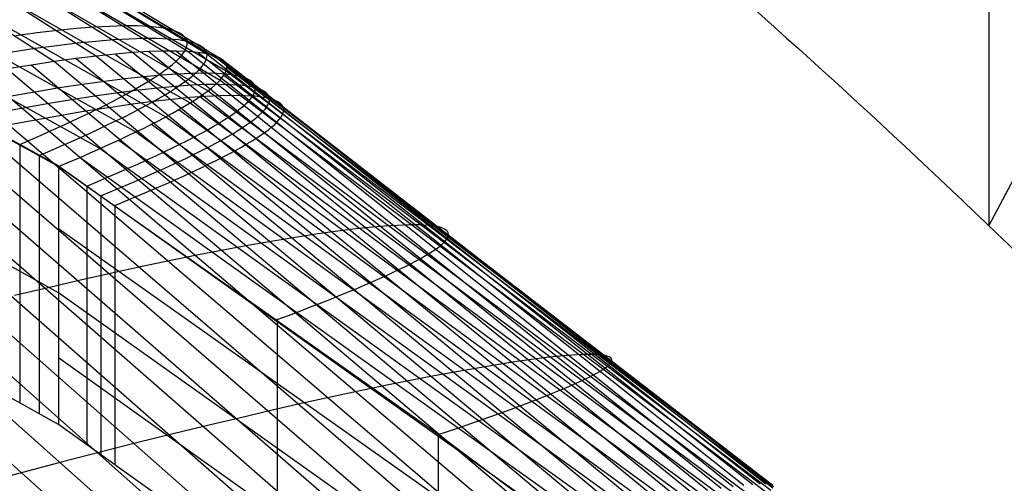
# Model space of a CAD drawing. Extents: x -260 to 296, y -277 to 294.
# Tile 193 of 241: x 161.45 to 173.43, y 163.06 to 168.7. Entities that reach past the tile are written whole.
import ezdxf

# ---------------------------------------------------------------- set-up
doc = ezdxf.new("R2010")
doc.units = 0
doc.layers.add('PREDEFINITO', color=7, linetype='CONTINUOUS')

msp = doc.modelspace()

# ---------------------------------------------------------------- linework, layer by layer
at = {"layer": 'PREDEFINITO'}
for p, q in [((173.244, 177.639, 543.861), (173.244, 166.197, 498.275)), ((177.407, 174.033, 496.354), (173.244, 166.197, 498.275)), ((157.778, 171.192, 434.956), (162.382, 168.258, 434.085)), ((158.207, 171.209, 433.894), (162.824, 168.3, 433.006)), ((158.568, 171.202, 432.842), (163.197, 168.318, 431.934)), ((158.858, 171.171, 431.803), (163.497, 168.314, 430.876)), ((157.283, 171.148, 436.021), (161.87, 168.191, 435.168)), ((159.078, 171.116, 430.782), (163.724, 168.287, 429.836)), ((159.226, 171.038, 429.783), (163.877, 168.238, 428.817)), ((159.302, 170.938, 428.811), (163.955, 168.168, 427.825)), ((159.305, 170.816, 427.87), (163.958, 168.077, 426.863)), ((159.236, 170.675, 426.963), (163.887, 167.966, 425.936)), ((159.094, 170.513, 426.094), (163.74, 167.836, 425.048)), ((158.881, 170.333, 425.268), (163.52, 167.687, 424.202)), ((158.596, 170.134, 424.486), (163.226, 167.52, 423.402)), ((158.242, 169.917, 423.754), (162.861, 167.335, 422.651)), ((157.82, 169.684, 423.074), (162.424, 167.132, 421.953)), ((161.919, 166.921, 421.332), (157.331, 169.437, 422.458)), ((161.919, 166.914, 421.309), (157.331, 169.434, 422.448)), ((161.66, 168.541, 434.717), (161.397, 168.506, 435.258)), ((161.906, 168.57, 434.177), (161.66, 168.541, 434.717)), ((162.136, 168.593, 433.637), (161.906, 168.57, 434.177)), ((162.348, 168.61, 433.099), (162.136, 168.593, 433.637)), ((162.542, 168.62, 432.563), (162.348, 168.61, 433.099)), ((162.719, 168.625, 432.03), (162.542, 168.62, 432.563)), ((162.877, 168.625, 431.5), (162.719, 168.625, 432.03)), ((163.018, 168.618, 430.974), (162.877, 168.625, 431.5)), ((163.14, 168.606, 430.452), (163.018, 168.618, 430.974)), ((163.244, 168.588, 429.935), (163.14, 168.606, 430.452)), ((163.289, 168.577, 429.679), (163.244, 168.588, 429.935)), ((163.33, 168.565, 429.424), (163.289, 168.577, 429.679)), ((163.366, 168.551, 429.171), (163.33, 168.565, 429.424)), ((163.397, 168.536, 428.919), (163.366, 168.551, 429.171)), ((163.423, 168.52, 428.669), (163.397, 168.536, 428.919)), ((162.144, 168.414, 434.131), (161.898, 168.384, 434.672)), ((162.374, 168.437, 433.591), (162.144, 168.414, 434.131)), ((162.586, 168.455, 433.052), (162.374, 168.437, 433.591)), ((162.781, 168.466, 432.516), (162.586, 168.455, 433.052)), ((162.958, 168.472, 431.982), (162.781, 168.466, 432.516)), ((163.117, 168.472, 431.452), (162.958, 168.472, 431.982)), ((163.258, 168.466, 430.925), (163.117, 168.472, 431.452)), ((163.38, 168.454, 430.403), (163.258, 168.466, 430.925)), ((163.485, 168.437, 429.886), (163.38, 168.454, 430.403)), ((163.445, 168.502, 428.42), (163.423, 168.52, 428.669)), ((163.462, 168.483, 428.174), (163.445, 168.502, 428.42)), ((163.475, 168.463, 427.929), (163.462, 168.483, 428.174)), ((163.483, 168.441, 427.686), (163.475, 168.463, 427.929)), ((163.486, 168.418, 427.445), (163.483, 168.441, 427.686)), ((163.484, 168.394, 427.206), (163.486, 168.418, 427.445)), ((163.53, 168.427, 429.629), (163.485, 168.437, 429.886)), ((163.57, 168.415, 429.374), (163.53, 168.427, 429.629)), ((163.606, 168.402, 429.12), (163.57, 168.415, 429.374)), ((161.634, 168.349, 435.213), (161.353, 168.307, 435.754)), ((161.898, 168.384, 434.672), (161.634, 168.349, 435.213)), ((162.824, 168.3, 433.006), (162.612, 168.282, 433.544)), ((163.019, 168.312, 432.469), (162.824, 168.3, 433.006)), ((162.824, 168.3, 433.006), (169.429, 162.905, 431.414)), ((163.197, 168.318, 431.934), (163.019, 168.312, 432.469)), ((163.019, 168.312, 432.469), (169.633, 162.941, 430.86)), ((163.356, 168.319, 431.403), (163.197, 168.318, 431.934)), ((163.197, 168.318, 431.934), (169.819, 162.972, 430.309)), ((163.497, 168.314, 430.876), (163.356, 168.319, 431.403)), ((163.356, 168.319, 431.403), (169.985, 162.997, 429.761)), ((163.407, 168.255, 426.045), (163.432, 168.285, 426.272)), ((163.432, 168.285, 426.272), (163.452, 168.314, 426.502)), ((163.452, 168.314, 426.502), (163.467, 168.342, 426.735)), ((163.467, 168.342, 426.735), (163.478, 168.369, 426.969)), ((163.478, 168.369, 426.969), (163.484, 168.394, 427.206)), ((163.62, 168.303, 430.353), (163.497, 168.314, 430.876)), ((163.497, 168.314, 430.876), (170.133, 163.018, 429.216)), ((163.637, 168.387, 428.868), (163.606, 168.402, 429.12)), ((163.724, 168.287, 429.836), (163.62, 168.303, 430.353)), ((163.62, 168.303, 430.353), (170.261, 163.033, 428.676)), ((163.664, 168.371, 428.618), (163.637, 168.387, 428.868)), ((163.686, 168.354, 428.369), (163.664, 168.371, 428.618)), ((163.703, 168.335, 428.122), (163.686, 168.354, 428.369)), ((163.715, 168.315, 427.877), (163.703, 168.335, 428.122)), ((163.723, 168.294, 427.634), (163.715, 168.315, 427.877)), ((163.726, 168.272, 427.392), (163.723, 168.294, 427.634)), ((163.769, 168.277, 429.579), (163.724, 168.287, 429.836)), ((163.724, 168.287, 429.836), (170.37, 163.043, 428.141)), ((161.87, 168.191, 435.168), (161.589, 168.149, 435.71)), ((162.134, 168.228, 434.626), (161.87, 168.191, 435.168)), ((161.87, 168.191, 435.168), (168.431, 162.709, 433.641)), ((162.382, 168.258, 434.085), (162.134, 168.228, 434.626)), ((162.134, 168.228, 434.626), (168.708, 162.766, 433.083)), ((162.612, 168.282, 433.544), (162.382, 168.258, 434.085)), ((162.382, 168.258, 434.085), (168.966, 162.818, 432.526)), ((162.612, 168.282, 433.544), (169.207, 162.864, 431.969)), ((163.304, 168.156, 425.376), (163.343, 168.19, 425.596)), ((163.343, 168.19, 425.596), (163.377, 168.223, 425.819)), ((163.377, 168.223, 425.819), (163.407, 168.255, 426.045)), ((163.672, 168.141, 426.218), (163.692, 168.169, 426.449)), ((163.692, 168.169, 426.449), (163.708, 168.197, 426.681)), ((163.708, 168.197, 426.681), (163.719, 168.223, 426.916)), ((163.719, 168.223, 426.916), (163.725, 168.248, 427.153)), ((163.725, 168.248, 427.153), (163.726, 168.272, 427.392)), ((163.81, 168.265, 429.323), (163.769, 168.277, 429.579)), ((163.846, 168.252, 429.069), (163.81, 168.265, 429.323)), ((163.81, 168.265, 429.323), (170.46, 163.048, 427.611)), ((163.877, 168.238, 428.817), (163.846, 168.252, 429.069)), ((163.903, 168.222, 428.566), (163.877, 168.238, 428.817)), ((163.877, 168.238, 428.817), (170.53, 163.048, 427.087)), ((163.925, 168.206, 428.317), (163.903, 168.222, 428.566)), ((163.943, 168.187, 428.07), (163.925, 168.206, 428.317)), ((163.925, 168.206, 428.317), (170.581, 163.043, 426.569)), ((163.955, 168.168, 427.825), (163.943, 168.187, 428.07)), ((163.963, 168.147, 427.581), (163.955, 168.168, 427.825)), ((163.955, 168.168, 427.825), (170.612, 163.033, 426.059)), ((160.978, 168.046, 436.789), (167.499, 162.505, 435.307)), ((161.589, 168.149, 435.71), (161.292, 168.101, 436.25)), ((161.292, 168.101, 436.25), (167.827, 162.579, 434.753)), ((161.589, 168.149, 435.71), (168.138, 162.646, 434.197)), ((163.103, 168.009, 424.521), (163.16, 168.047, 424.731)), ((163.16, 168.047, 424.731), (163.213, 168.085, 424.943)), ((163.213, 168.085, 424.943), (163.261, 168.121, 425.158)), ((163.261, 168.121, 425.158), (163.304, 168.156, 425.376)), ((163.542, 168.047, 431.85), (163.364, 168.039, 432.385)), ((163.701, 168.049, 431.318), (163.542, 168.047, 431.85)), ((163.545, 168.013, 425.321), (163.583, 168.047, 425.542)), ((163.583, 168.047, 425.542), (163.618, 168.079, 425.765)), ((163.618, 168.079, 425.765), (163.647, 168.111, 425.99)), ((163.647, 168.111, 425.99), (163.672, 168.141, 426.218)), ((163.843, 168.045, 430.79), (163.701, 168.049, 431.318)), ((163.966, 168.036, 430.266), (163.843, 168.045, 430.79)), ((163.932, 168.024, 426.395), (163.948, 168.051, 426.628)), ((163.948, 168.051, 426.628), (163.958, 168.077, 426.863)), ((163.958, 168.077, 426.863), (163.965, 168.102, 427.101)), ((163.958, 168.077, 426.863), (170.615, 162.999, 425.061)), ((163.966, 168.125, 427.34), (163.963, 168.147, 427.581)), ((163.965, 168.102, 427.101), (163.966, 168.125, 427.34)), ((163.966, 168.125, 427.34), (170.623, 163.018, 425.556)), ((160.649, 167.985, 437.326), (167.155, 162.427, 435.858)), ((162.477, 167.95, 434.546), (162.212, 167.913, 435.089)), ((162.725, 167.981, 434.004), (162.477, 167.95, 434.546)), ((162.956, 168.007, 433.463), (162.725, 167.981, 434.004)), ((162.904, 167.886, 423.909), (162.975, 167.928, 424.111)), ((163.169, 168.026, 432.923), (162.956, 168.007, 433.463)), ((162.975, 167.928, 424.111), (163.041, 167.969, 424.314)), ((163.041, 167.969, 424.314), (163.103, 168.009, 424.521)), ((163.364, 168.039, 432.385), (163.169, 168.026, 432.923)), ((163.4, 167.906, 424.675), (163.453, 167.943, 424.888)), ((163.453, 167.943, 424.888), (163.501, 167.979, 425.103)), ((163.501, 167.979, 425.103), (163.545, 168.013, 425.321)), ((163.823, 167.904, 425.487), (163.857, 167.936, 425.711)), ((163.857, 167.936, 425.711), (163.887, 167.966, 425.936)), ((163.887, 167.966, 425.936), (163.912, 167.996, 426.165)), ((163.887, 167.966, 425.936), (170.54, 162.945, 424.099)), ((163.912, 167.996, 426.165), (163.932, 168.024, 426.395)), ((163.932, 168.024, 426.395), (170.588, 162.974, 424.576)), ((164.07, 168.021, 429.748), (163.966, 168.036, 430.266)), ((164.116, 168.011, 429.49), (164.07, 168.021, 429.748)), ((164.156, 168, 429.234), (164.116, 168.011, 429.49)), ((164.192, 167.988, 428.98), (164.156, 168, 429.234)), ((164.224, 167.975, 428.727), (164.192, 167.988, 428.98)), ((164.25, 167.96, 428.476), (164.224, 167.975, 428.727)), ((164.272, 167.944, 428.227), (164.25, 167.96, 428.476)), ((164.29, 167.926, 427.979), (164.272, 167.944, 428.227)), ((164.302, 167.907, 427.733), (164.29, 167.926, 427.979)), ((161.919, 165.377, 425.535), (157.331, 167.913, 426.656)), ((159.944, 167.845, 438.392), (166.418, 162.253, 436.951)), ((160.304, 167.918, 437.861), (166.794, 162.343, 436.406)), ((161.632, 167.82, 436.172), (161.318, 167.765, 436.712)), ((161.93, 167.87, 435.631), (161.632, 167.82, 436.172)), ((162.212, 167.913, 435.089), (161.93, 167.87, 435.631)), ((162.648, 167.812, 434.506), (162.383, 167.774, 435.049)), ((162.896, 167.843, 433.964), (162.648, 167.812, 434.506)), ((162.748, 167.798, 423.516), (162.828, 167.842, 423.711)), ((162.828, 167.842, 423.711), (162.904, 167.886, 423.909)), ((163.127, 167.869, 433.422), (162.896, 167.843, 433.964)), ((163.341, 167.889, 432.882), (163.127, 167.869, 433.422)), ((163.215, 167.787, 424.054), (163.281, 167.828, 424.258)), ((163.281, 167.828, 424.258), (163.343, 167.867, 424.465)), ((163.536, 167.903, 432.343), (163.341, 167.889, 432.882)), ((163.343, 167.867, 424.465), (163.4, 167.906, 424.675)), ((163.714, 167.911, 431.808), (163.536, 167.903, 432.343)), ((163.692, 167.801, 424.833), (163.74, 167.836, 425.048)), ((163.874, 167.914, 431.276), (163.714, 167.911, 431.808)), ((163.74, 167.836, 425.048), (163.784, 167.87, 425.266)), ((163.74, 167.836, 425.048), (170.387, 162.872, 423.175)), ((163.784, 167.87, 425.266), (163.823, 167.904, 425.487)), ((164.016, 167.91, 430.747), (163.874, 167.914, 431.276)), ((164.139, 167.902, 430.223), (164.016, 167.91, 430.747)), ((164.243, 167.887, 429.704), (164.139, 167.902, 430.223)), ((164.289, 167.878, 429.446), (164.243, 167.887, 429.704)), ((164.33, 167.868, 429.19), (164.289, 167.878, 429.446)), ((164.295, 167.794, 426.534), (164.306, 167.819, 426.77)), ((164.31, 167.887, 427.489), (164.302, 167.907, 427.733)), ((164.306, 167.819, 426.77), (164.312, 167.843, 427.008)), ((164.313, 167.866, 427.247), (164.31, 167.887, 427.489)), ((164.312, 167.843, 427.008), (164.313, 167.866, 427.247)), ((164.366, 167.856, 428.935), (164.33, 167.868, 429.19)), ((164.397, 167.843, 428.682), (164.366, 167.856, 428.935)), ((164.424, 167.828, 428.431), (164.397, 167.843, 428.682)), ((164.446, 167.812, 428.181), (164.424, 167.828, 428.431)), ((164.463, 167.795, 427.933), (164.446, 167.812, 428.181)), ((159.569, 167.765, 438.919), (166.026, 162.159, 437.491)), ((162.101, 167.73, 435.592), (161.803, 167.68, 436.134)), ((162.383, 167.774, 435.049), (162.101, 167.73, 435.592)), ((162.482, 167.658, 422.95), (162.575, 167.706, 423.136)), ((162.575, 167.706, 423.136), (162.664, 167.753, 423.324)), ((162.664, 167.753, 423.324), (162.748, 167.798, 423.516)), ((163.068, 167.705, 433.923), (162.819, 167.673, 434.466)), ((162.988, 167.659, 423.459), (163.068, 167.703, 423.654)), ((163.068, 167.703, 423.654), (163.144, 167.746, 423.853)), ((163.299, 167.731, 433.381), (163.068, 167.705, 433.923)), ((163.144, 167.746, 423.853), (163.215, 167.787, 424.054)), ((163.512, 167.752, 432.84), (163.299, 167.731, 433.381)), ((163.453, 167.647, 423.998), (163.52, 167.687, 424.202)), ((163.708, 167.766, 432.302), (163.512, 167.752, 432.84)), ((163.52, 167.687, 424.202), (163.582, 167.726, 424.409)), ((163.52, 167.687, 424.202), (170.157, 162.781, 422.295)), ((163.582, 167.726, 424.409), (163.639, 167.764, 424.62)), ((163.639, 167.764, 424.62), (163.692, 167.801, 424.833)), ((163.639, 167.764, 424.62), (170.282, 162.829, 422.729)), ((163.886, 167.775, 431.766), (163.708, 167.766, 432.302)), ((164.046, 167.778, 431.233), (163.886, 167.775, 431.766)), ((164.188, 167.776, 430.704), (164.046, 167.778, 431.233)), ((164.311, 167.768, 430.179), (164.188, 167.776, 430.704)), ((164.204, 167.681, 425.615), (164.234, 167.711, 425.841)), ((164.234, 167.711, 425.841), (164.259, 167.74, 426.07)), ((164.259, 167.74, 426.07), (164.279, 167.768, 426.301)), ((164.279, 167.768, 426.301), (164.295, 167.794, 426.534)), ((164.416, 167.754, 429.66), (164.311, 167.768, 430.179)), ((164.462, 167.745, 429.402), (164.416, 167.754, 429.66)), ((164.503, 167.735, 429.146), (164.462, 167.745, 429.402)), ((164.476, 167.777, 427.687), (164.463, 167.795, 427.933)), ((164.468, 167.666, 426.487), (164.479, 167.69, 426.723)), ((164.483, 167.757, 427.443), (164.476, 167.777, 427.687)), ((164.479, 167.69, 426.723), (164.485, 167.714, 426.961)), ((164.487, 167.736, 427.201), (164.483, 167.757, 427.443)), ((164.485, 167.714, 426.961), (164.487, 167.736, 427.201)), ((164.539, 167.724, 428.891), (164.503, 167.735, 429.146)), ((164.57, 167.711, 428.638), (164.539, 167.724, 428.891)), ((164.597, 167.697, 428.386), (164.57, 167.711, 428.638)), ((164.619, 167.681, 428.136), (164.597, 167.697, 428.386)), ((158.777, 167.586, 439.959), (165.198, 161.953, 438.557)), ((159.18, 167.679, 439.442), (165.619, 162.059, 438.027)), ((161.488, 167.624, 436.674), (161.157, 167.562, 437.212)), ((161.803, 167.68, 436.134), (161.488, 167.624, 436.674)), ((162.271, 167.59, 435.553), (161.973, 167.54, 436.095)), ((162.554, 167.634, 435.01), (162.271, 167.59, 435.553)), ((162.282, 167.56, 422.588), (162.384, 167.61, 422.767)), ((162.384, 167.61, 422.767), (162.482, 167.658, 422.95)), ((162.819, 167.673, 434.466), (162.554, 167.634, 435.01)), ((162.721, 167.52, 422.892), (162.814, 167.568, 423.078)), ((162.814, 167.568, 423.078), (162.903, 167.614, 423.267)), ((162.903, 167.614, 423.267), (162.988, 167.659, 423.459)), ((163.307, 167.563, 423.598), (163.382, 167.606, 423.796)), ((163.382, 167.606, 423.796), (163.453, 167.647, 423.998)), ((163.382, 167.606, 423.796), (170.013, 162.729, 421.871)), ((164.039, 167.549, 424.735), (164.087, 167.584, 424.951)), ((164.087, 167.584, 424.951), (164.131, 167.618, 425.17)), ((164.131, 167.618, 425.17), (164.17, 167.65, 425.391)), ((164.17, 167.65, 425.391), (164.204, 167.681, 425.615)), ((164.377, 167.554, 425.567), (164.407, 167.584, 425.793)), ((164.407, 167.584, 425.793), (164.432, 167.612, 426.022)), ((164.432, 167.612, 426.022), (164.452, 167.64, 426.254)), ((164.452, 167.64, 426.254), (164.468, 167.666, 426.487)), ((164.636, 167.664, 427.888), (164.619, 167.681, 428.136)), ((164.649, 167.646, 427.642), (164.636, 167.664, 427.888)), ((164.657, 167.627, 427.397), (164.649, 167.646, 427.642)), ((164.652, 167.561, 426.676), (164.658, 167.584, 426.915)), ((164.66, 167.606, 427.155), (164.657, 167.627, 427.397)), ((164.658, 167.584, 426.915), (164.66, 167.606, 427.155)), ((158.361, 167.488, 440.472), (164.762, 161.843, 439.081)), ((161.658, 167.483, 436.635), (161.327, 167.421, 437.174)), ((161.973, 167.54, 436.095), (161.658, 167.483, 436.635)), ((161.949, 167.404, 422.071), (162.064, 167.457, 422.24)), ((162.064, 167.457, 422.24), (162.175, 167.509, 422.412)), ((162.175, 167.509, 422.412), (162.282, 167.56, 422.588)), ((162.52, 167.423, 422.53), (162.623, 167.472, 422.709)), ((162.623, 167.472, 422.709), (162.721, 167.52, 422.892)), ((163.052, 167.429, 423.02), (163.142, 167.475, 423.21)), ((163.142, 167.475, 423.21), (163.226, 167.52, 423.402)), ((163.226, 167.52, 423.402), (163.307, 167.563, 423.598)), ((163.226, 167.52, 423.402), (169.85, 162.672, 421.46)), ((163.866, 167.438, 424.103), (163.928, 167.476, 424.311)), ((163.928, 167.476, 424.311), (163.986, 167.513, 424.522)), ((163.986, 167.513, 424.522), (164.039, 167.549, 424.735)), ((164.212, 167.424, 424.686), (164.26, 167.458, 424.902)), ((164.26, 167.458, 424.902), (164.304, 167.491, 425.121)), ((164.304, 167.491, 425.121), (164.343, 167.523, 425.343)), ((164.343, 167.523, 425.343), (164.377, 167.554, 425.567)), ((164.55, 167.427, 425.519), (164.58, 167.456, 425.746)), ((164.58, 167.456, 425.746), (164.605, 167.484, 425.975)), ((164.605, 167.484, 425.975), (164.625, 167.511, 426.206)), ((164.625, 167.511, 426.206), (164.641, 167.537, 426.44)), ((164.641, 167.537, 426.44), (164.652, 167.561, 426.676)), ((157.931, 167.383, 440.978), (164.313, 161.727, 439.598)), ((161.706, 167.295, 421.743), (161.83, 167.35, 421.905)), ((161.83, 167.35, 421.905), (161.949, 167.404, 422.071)), ((162.303, 167.321, 422.181), (162.414, 167.372, 422.354)), ((162.414, 167.372, 422.354), (162.52, 167.423, 422.53)), ((162.758, 167.286, 422.471), (162.861, 167.335, 422.651)), ((162.861, 167.335, 422.651), (162.959, 167.382, 422.834)), ((162.861, 167.335, 422.651), (169.467, 162.544, 420.676)), ((162.959, 167.382, 422.834), (163.052, 167.429, 423.02)), ((163.052, 167.429, 423.02), (169.668, 162.61, 421.062)), ((163.652, 167.316, 423.497), (163.728, 167.358, 423.696)), ((163.728, 167.358, 423.696), (163.799, 167.399, 423.898)), ((163.799, 167.399, 423.898), (163.866, 167.438, 424.103)), ((164.039, 167.313, 424.054), (164.101, 167.351, 424.262)), ((164.101, 167.351, 424.262), (164.159, 167.388, 424.473)), ((164.159, 167.388, 424.473), (164.212, 167.424, 424.686)), ((164.385, 167.298, 424.637), (164.433, 167.332, 424.854)), ((164.433, 167.332, 424.854), (164.477, 167.365, 425.073)), ((164.477, 167.365, 425.073), (164.516, 167.397, 425.295)), ((164.516, 167.397, 425.295), (164.55, 167.427, 425.519)), ((157.488, 167.271, 441.477), (163.85, 161.606, 440.108)), ((161.446, 167.182, 421.429), (161.578, 167.239, 421.584)), ((161.578, 167.239, 421.584), (161.706, 167.295, 421.743)), ((161.944, 167.16, 421.683), (162.068, 167.215, 421.846)), ((162.068, 167.215, 421.846), (162.187, 167.268, 422.012)), ((162.187, 167.268, 422.012), (162.303, 167.321, 422.181)), ((162.54, 167.184, 422.122), (162.651, 167.236, 422.295)), ((162.651, 167.236, 422.295), (162.758, 167.286, 422.471)), ((162.651, 167.236, 422.295), (169.249, 162.474, 420.304)), ((163.397, 167.185, 422.919), (163.487, 167.23, 423.108)), ((163.487, 167.23, 423.108), (163.572, 167.274, 423.301)), ((163.572, 167.274, 423.301), (163.652, 167.316, 423.497)), ((163.825, 167.193, 423.447), (163.901, 167.234, 423.646)), ((163.901, 167.234, 423.646), (163.972, 167.274, 423.849)), ((163.972, 167.274, 423.849), (164.039, 167.313, 424.054)), ((164.212, 167.189, 424.004), (164.274, 167.226, 424.212)), ((164.274, 167.226, 424.212), (164.332, 167.263, 424.424)), ((164.332, 167.263, 424.424), (164.385, 167.298, 424.637)), ((157.033, 167.154, 441.969), (163.374, 161.479, 440.61)), ((161.446, 167.189, 421.451), (161.446, 164.045, 429.85)), ((161.683, 167.048, 421.369), (161.815, 167.104, 421.524)), ((161.815, 167.104, 421.524), (161.944, 167.16, 421.683)), ((162.305, 167.079, 421.786), (162.424, 167.132, 421.953)), ((162.424, 167.132, 421.953), (162.54, 167.184, 422.122)), ((162.424, 167.132, 421.953), (169.011, 162.399, 419.945)), ((163.102, 167.043, 422.369), (163.205, 167.091, 422.549)), ((163.205, 167.091, 422.549), (163.304, 167.139, 422.732)), ((163.304, 167.139, 422.732), (163.397, 167.185, 422.919)), ((163.57, 167.062, 422.868), (163.659, 167.107, 423.058)), ((163.659, 167.107, 423.058), (163.744, 167.15, 423.251)), ((163.744, 167.15, 423.251), (163.825, 167.193, 423.447)), ((163.997, 167.069, 423.397), (164.073, 167.11, 423.596)), ((164.073, 167.11, 423.596), (164.145, 167.15, 423.799)), ((164.145, 167.15, 423.799), (164.212, 167.189, 424.004)), ((161.683, 167.055, 421.392), (161.683, 163.909, 429.791)), ((161.919, 166.914, 421.309), (162.052, 166.97, 421.465)), ((162.052, 166.97, 421.465), (162.18, 167.025, 421.624)), ((162.18, 167.025, 421.624), (162.305, 167.079, 421.786)), ((162.18, 167.025, 421.624), (168.756, 162.321, 419.601)), ((162.884, 166.944, 422.018), (162.995, 166.994, 422.192)), ((162.995, 166.994, 422.192), (163.102, 167.043, 422.369)), ((163.274, 166.922, 422.317), (163.377, 166.97, 422.497)), ((163.377, 166.97, 422.497), (163.476, 167.017, 422.681)), ((163.476, 167.017, 422.681), (163.57, 167.062, 422.868)), ((163.742, 166.94, 422.817), (163.831, 166.984, 423.007)), ((163.831, 166.984, 423.007), (163.916, 167.027, 423.201)), ((163.916, 167.027, 423.201), (163.997, 167.069, 423.397)), ((161.919, 166.921, 421.332), (168.483, 162.249, 419.318)), ((161.919, 166.921, 421.332), (161.919, 163.773, 429.732)), ((166.541, 163.65, 419.876), (161.919, 166.914, 421.309)), ((162.648, 166.84, 421.682), (162.768, 166.892, 421.848)), ((162.768, 166.892, 421.848), (162.884, 166.944, 422.018)), ((163.055, 166.823, 421.967), (163.167, 166.873, 422.14)), ((163.167, 166.873, 422.14), (163.274, 166.922, 422.317)), ((163.446, 166.801, 422.266), (163.549, 166.848, 422.446)), ((163.549, 166.848, 422.446), (163.648, 166.895, 422.63)), ((163.648, 166.895, 422.63), (163.742, 166.94, 422.817)), ((162.262, 166.676, 421.203), (162.395, 166.732, 421.359)), ((162.395, 166.732, 421.359), (162.523, 166.786, 421.519)), ((162.523, 166.786, 421.519), (162.648, 166.84, 421.682)), ((162.819, 166.72, 421.63), (162.939, 166.772, 421.796)), ((162.939, 166.772, 421.796), (163.055, 166.823, 421.967)), ((163.227, 166.702, 421.915), (163.339, 166.752, 422.089)), ((163.339, 166.752, 422.089), (163.446, 166.801, 422.266)), ((162.262, 166.684, 421.228), (162.262, 163.533, 429.628)), ((162.432, 166.558, 421.151), (162.566, 166.613, 421.307)), ((162.566, 166.613, 421.307), (162.694, 166.667, 421.466)), ((162.694, 166.667, 421.466), (162.819, 166.72, 421.63)), ((162.99, 166.6, 421.577), (163.111, 166.652, 421.744)), ((163.111, 166.652, 421.744), (163.227, 166.702, 421.915)), ((162.432, 166.565, 421.176), (162.432, 163.413, 429.576)), ((162.603, 166.439, 421.098), (162.736, 166.494, 421.254)), ((162.736, 166.494, 421.254), (162.865, 166.547, 421.414)), ((162.865, 166.547, 421.414), (162.99, 166.6, 421.577)), ((162.603, 166.446, 421.124), (162.603, 163.292, 429.524)), ((161.919, 163.773, 429.732), (157.331, 166.324, 430.85)), ((166.541, 162.883, 422.02), (161.919, 166.156, 423.434)), ((165.503, 166.149, 432.362), (165.286, 166.122, 432.907)), ((165.701, 166.171, 431.818), (165.503, 166.149, 432.362)), ((165.882, 166.187, 431.277), (165.701, 166.171, 431.818)), ((166.044, 166.197, 430.739), (165.882, 166.187, 431.277)), ((166.188, 166.202, 430.205), (166.044, 166.197, 430.739)), ((166.313, 166.202, 429.675), (166.188, 166.202, 430.205)), ((166.419, 166.196, 429.15), (166.313, 166.202, 429.675)), ((166.465, 166.191, 428.89), (166.419, 166.196, 429.15)), ((166.506, 166.185, 428.631), (166.465, 166.191, 428.89)), ((166.543, 166.178, 428.373), (166.506, 166.185, 428.631)), ((166.575, 166.169, 428.117), (166.543, 166.178, 428.373)), ((166.602, 166.159, 427.863), (166.575, 166.169, 428.117)), ((166.624, 166.147, 427.61), (166.602, 166.159, 427.863)), ((166.642, 166.135, 427.36), (166.624, 166.147, 427.61)), ((166.654, 166.121, 427.111), (166.642, 166.135, 427.36)), ((164.531, 166.006, 434.55), (164.244, 165.955, 435.098)), ((164.8, 166.05, 434.002), (164.531, 166.006, 434.55)), ((165.052, 166.089, 433.454), (164.8, 166.05, 434.002)), ((165.286, 166.122, 432.907), (165.052, 166.089, 433.454)), ((166.61, 165.988, 425.425), (166.631, 166.011, 425.659)), ((166.631, 166.011, 425.659), (166.647, 166.032, 425.896)), ((166.647, 166.032, 425.896), (166.658, 166.053, 426.135)), ((166.662, 166.106, 426.864), (166.654, 166.121, 427.111)), ((166.658, 166.053, 426.135), (166.664, 166.072, 426.376)), ((166.666, 166.089, 426.619), (166.662, 166.106, 426.864)), ((166.664, 166.072, 426.376), (166.666, 166.089, 426.619)), ((163.942, 165.899, 435.645), (163.622, 165.837, 436.19)), ((164.244, 165.955, 435.098), (163.942, 165.899, 435.645)), ((166.436, 165.857, 424.291), (166.48, 165.886, 424.513)), ((166.48, 165.886, 424.513), (166.52, 165.913, 424.737)), ((166.52, 165.913, 424.737), (166.555, 165.94, 424.964)), ((166.555, 165.94, 424.964), (166.585, 165.965, 425.193)), ((166.585, 165.965, 425.193), (166.61, 165.988, 425.425)), ((163.287, 165.769, 436.733), (162.936, 165.695, 437.272)), ((163.622, 165.837, 436.19), (163.287, 165.769, 436.733)), ((166.274, 165.765, 423.642), (166.333, 165.797, 423.855)), ((166.333, 165.797, 423.855), (166.387, 165.828, 424.072)), ((166.387, 165.828, 424.072), (166.436, 165.857, 424.291)), ((162.936, 165.695, 437.272), (162.569, 165.616, 437.809)), ((165.994, 165.625, 422.816), (166.071, 165.662, 423.018)), ((166.071, 165.662, 423.018), (166.143, 165.697, 423.223)), ((166.143, 165.697, 423.223), (166.211, 165.732, 423.431)), ((166.211, 165.732, 423.431), (166.274, 165.765, 423.642)), ((162.188, 165.53, 438.342), (161.791, 165.438, 438.87)), ((162.569, 165.616, 437.809), (162.188, 165.53, 438.342)), ((165.735, 165.509, 422.228), (165.826, 165.548, 422.421)), ((165.826, 165.548, 422.421), (165.912, 165.587, 422.617)), ((165.912, 165.587, 422.617), (165.994, 165.625, 422.816)), ((161.791, 165.438, 438.87), (161.381, 165.341, 439.392)), ((165.435, 165.382, 421.669), (165.54, 165.425, 421.852)), ((165.54, 165.425, 421.852), (165.64, 165.467, 422.039)), ((165.64, 165.467, 422.039), (165.735, 165.509, 422.228)), ((166.541, 162.092, 424.122), (161.919, 165.377, 425.535)), ((165.095, 165.246, 421.141), (165.213, 165.292, 421.314)), ((165.213, 165.292, 421.314), (165.326, 165.338, 421.49)), ((165.326, 165.338, 421.49), (165.435, 165.382, 421.669)), ((164.847, 165.15, 420.806), (164.973, 165.199, 420.971)), ((164.973, 165.199, 420.971), (165.095, 165.246, 421.141)), ((164.581, 165.05, 420.485), (164.716, 165.101, 420.643)), ((164.581, 165.059, 420.518), (164.581, 161.886, 428.922)), ((164.716, 165.101, 420.643), (164.847, 165.15, 420.806)), ((166.541, 161.287, 426.224), (161.919, 164.583, 427.634)), ((167.859, 164.586, 430.791), (167.676, 164.562, 431.337)), ((168.023, 164.604, 430.248), (167.859, 164.586, 430.791)), ((168.169, 164.616, 429.709), (168.023, 164.604, 430.248)), ((168.296, 164.624, 429.174), (168.169, 164.616, 429.709)), ((168.403, 164.626, 428.644), (168.296, 164.624, 429.174)), ((168.45, 164.625, 428.381), (168.403, 164.626, 428.644)), ((168.492, 164.623, 428.119), (168.45, 164.625, 428.381)), ((168.529, 164.619, 427.859), (168.492, 164.623, 428.119)), ((168.561, 164.615, 427.6), (168.529, 164.619, 427.859)), ((168.589, 164.609, 427.343), (168.561, 164.615, 427.6)), ((168.611, 164.601, 427.088), (168.589, 164.609, 427.343)), ((168.629, 164.593, 426.834), (168.611, 164.601, 427.088)), ((168.642, 164.583, 426.583), (168.629, 164.593, 426.834)), ((168.65, 164.572, 426.333), (168.642, 164.583, 426.583)), ((168.653, 164.56, 426.085), (168.65, 164.572, 426.333)), ((167.018, 164.46, 432.989), (166.763, 164.415, 433.541)), ((167.255, 164.499, 432.437), (167.018, 164.46, 432.989)), ((167.475, 164.534, 431.886), (167.255, 164.499, 432.437)), ((167.676, 164.562, 431.337), (167.475, 164.534, 431.886)), ((168.541, 164.44, 424.412), (168.572, 164.461, 424.644)), ((168.572, 164.461, 424.644), (168.597, 164.48, 424.879)), ((168.597, 164.48, 424.879), (168.618, 164.499, 425.116)), ((168.618, 164.499, 425.116), (168.634, 164.516, 425.355)), ((168.634, 164.516, 425.355), (168.645, 164.532, 425.596)), ((168.645, 164.532, 425.596), (168.652, 164.547, 425.84)), ((168.652, 164.547, 425.84), (168.653, 164.56, 426.085)), ((166.49, 164.364, 434.094), (166.2, 164.307, 434.646)), ((166.763, 164.415, 433.541), (166.49, 164.364, 434.094)), ((168.316, 164.319, 423.29), (168.371, 164.346, 423.509)), ((168.371, 164.346, 423.509), (168.421, 164.371, 423.731)), ((168.421, 164.371, 423.731), (168.465, 164.395, 423.956)), ((168.465, 164.395, 423.956), (168.506, 164.418, 424.183)), ((168.506, 164.418, 424.183), (168.541, 164.44, 424.412)), ((165.893, 164.246, 435.197), (165.569, 164.178, 435.747)), ((166.2, 164.307, 434.646), (165.893, 164.246, 435.197)), ((168.051, 164.201, 422.443), (168.124, 164.232, 422.65)), ((168.124, 164.232, 422.65), (168.193, 164.262, 422.861)), ((168.193, 164.262, 422.861), (168.257, 164.291, 423.074)), ((168.257, 164.291, 423.074), (168.316, 164.319, 423.29)), ((165.23, 164.105, 436.294), (164.874, 164.026, 436.838)), ((165.569, 164.178, 435.747), (165.23, 164.105, 436.294)), ((167.71, 164.065, 421.643), (167.802, 164.101, 421.838)), ((167.802, 164.101, 421.838), (167.89, 164.136, 422.037)), ((167.89, 164.136, 422.037), (167.973, 164.169, 422.238)), ((167.973, 164.169, 422.238), (168.051, 164.201, 422.443)), ((164.874, 164.026, 436.838), (164.502, 163.941, 437.379)), ((167.407, 163.952, 421.077), (167.513, 163.991, 421.262)), ((167.513, 163.991, 421.262), (167.614, 164.029, 421.451)), ((167.614, 164.029, 421.451), (167.71, 164.065, 421.643)), ((164.116, 163.851, 437.915), (163.714, 163.755, 438.447)), ((164.502, 163.941, 437.379), (164.116, 163.851, 437.915)), ((167.062, 163.829, 420.541), (167.182, 163.871, 420.716)), ((167.182, 163.871, 420.716), (167.296, 163.912, 420.895)), ((167.296, 163.912, 420.895), (167.407, 163.952, 421.077)), ((166.541, 160.468, 428.323), (161.919, 163.773, 429.732)), ((163.714, 163.755, 438.447), (163.298, 163.654, 438.973)), ((166.678, 163.696, 420.037), (166.81, 163.741, 420.201)), ((166.81, 163.741, 420.201), (166.938, 163.786, 420.369)), ((166.938, 163.786, 420.369), (167.062, 163.829, 420.541)), ((163.298, 163.654, 438.973), (162.868, 163.547, 439.494)), ((166.541, 163.65, 419.876), (166.678, 163.696, 420.037)), ((166.541, 163.66, 419.916), (166.541, 160.468, 428.323)), ((173.745, 158.277, 417.628), (166.541, 163.65, 419.876)), ((162.868, 163.547, 439.494), (162.424, 163.434, 440.007)), ((162.424, 163.434, 440.007), (161.967, 163.316, 440.514)), ((161.967, 163.316, 440.514), (161.498, 163.192, 441.013)), ((161.498, 163.192, 441.013), (161.016, 163.063, 441.504))]:
    msp.add_line(p, q, dxfattribs=at)
at = {"layer": 'PREDEFINITO', "extrusion": (8.21944e-05, -0.238151, -0.971228)}
for centre, radius in [((104.955, 85.897, -613.301), 155.099), ((105.027, 85.948, -613.301), 146.035)]:
    msp.add_arc(centre, radius, 289.26592, 347.24336, dxfattribs=at)
at = {"layer": 'PREDEFINITO', "extrusion": (-0.297168, -0.893429, 0.336862)}
msp.add_arc((6.032, 490.172, -29.548), 127.61, 29.49242, 38.05078, dxfattribs=at)
at = {"layer": 'PREDEFINITO', "extrusion": (0.297168, 0.893429, -0.336862)}
msp.add_arc((-7.837, 466.882, 32.115), 127.61, 141.94922, 150.50758, dxfattribs=at)

doc.saveas('drawing.dxf')
